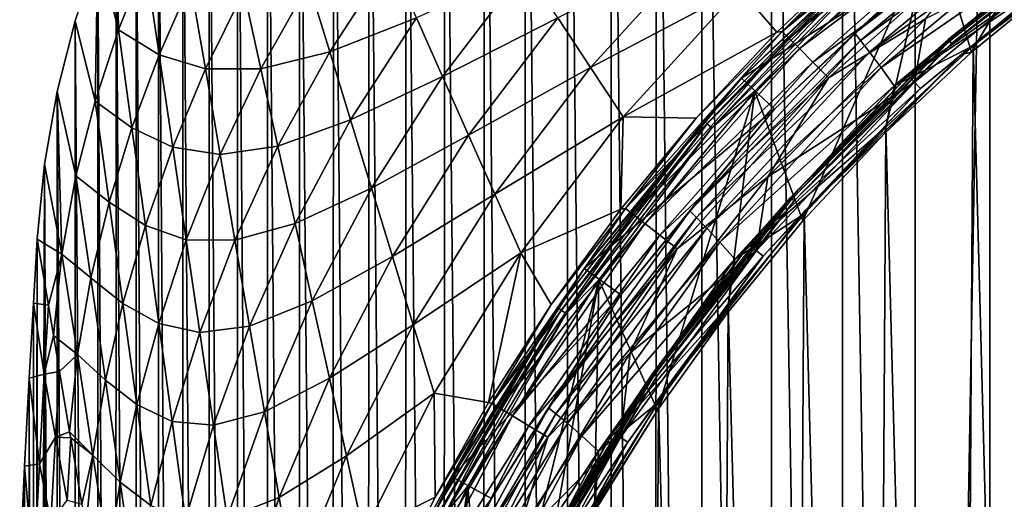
# Model space of a CAD drawing. Header units: metres. Extents: x -23 to 23, y -159 to 23.
# Tile 74 of 89: x -23 to -13, y 10 to 15. Entities that reach past the tile are written whole.
import ezdxf

# ---------------------------------------------------------------- set-up
doc = ezdxf.new("R2010")
doc.units = ezdxf.units.M
doc.layers.add('solid_509541_140_SW0001', color=7, linetype='CONTINUOUS')

msp = doc.modelspace()

# ---------------------------------------------------------------- linework, layer by layer
at = {"layer": 'solid_509541_140_SW0001'}
for points in [[(-12.805934, 23.102457), (-12.805936, -23.102457), (-13.615587, -23.022837)], [(-13.614154, 23.023029), (-12.805934, 23.102457), (-13.615587, -23.022837)], [(-12.109013, 23.144264), (-12.114072, -23.14397), (-12.805936, -23.102457)], [(-12.109013, 23.144264), (-12.805936, -23.102457), (-12.805934, 23.102457)], [(-13.614154, 23.023029), (-13.615587, -23.022837), (-14.399115, 22.886791)], [(-14.399115, 22.886791), (-14.402072, -22.886156), (-15.165893, 22.694782)], [(-14.399115, 22.886791), (-13.615587, -23.022837), (-14.402072, -22.886156)], [(-15.165893, 22.694782), (-15.170124, -22.69356), (-15.918513, 22.447569)], [(-15.165893, 22.694782), (-14.402072, -22.886156), (-15.170124, -22.69356)], [(-15.918513, 22.447569), (-15.923596, -22.445702), (-16.413803, 22.251926)], [(-15.918513, 22.447569), (-15.170124, -22.69356), (-15.923596, -22.445702)], [(-16.413803, 22.251926), (-16.41923, -22.249636), (-16.897631, 22.033438)], [(-16.413803, 22.251926), (-15.923596, -22.445702), (-16.41923, -22.249636)], [(-16.897631, 22.033438), (-16.903519, -22.0306), (-17.3696, 21.792252)], [(-16.897631, 22.033438), (-16.41923, -22.249636), (-16.903519, -22.0306)], [(-17.3696, 21.792252), (-17.37607, -21.788742), (-17.82733, 21.529696)], [(-17.3696, 21.792252), (-16.903519, -22.0306), (-17.37607, -21.788742)], [(-17.82733, 21.529696), (-17.834259, -21.525503), (-18.271088, 21.245689)], [(-17.82733, 21.529696), (-17.37607, -21.788742), (-17.834259, -21.525503)], [(-18.271088, 21.245689), (-18.278385, -21.240776), (-18.701797, 20.939945)], [(-18.271088, 21.245689), (-17.834259, -21.525503), (-18.278385, -21.240776)], [(-18.701797, 20.939945), (-18.709511, -20.934168), (-19.118336, 20.613214)], [(-18.701797, 20.939945), (-18.278385, -21.240776), (-18.709511, -20.934168)], [(-19.118336, 20.613214), (-19.126465, -20.606478), (-19.518415, 20.267101)], [(-19.118336, 20.613214), (-18.709511, -20.934168), (-19.126465, -20.606478)], [(-19.518415, 20.267101), (-19.526934, -20.259315), (-19.901545, 19.902081)], [(-19.518415, 20.267101), (-19.126465, -20.606478), (-19.526934, -20.259315)], [(-19.901545, 19.902081), (-19.910276, -19.893343), (-20.266623, 19.518938)], [(-19.901545, 19.902081), (-19.526934, -20.259315), (-19.910276, -19.893343)], [(-20.266623, 19.518938), (-20.275085, -19.509745), (-20.612789, 19.118853)], [(-20.266623, 19.518938), (-19.910276, -19.893343), (-20.275085, -19.509745)], [(-20.612789, 19.118853), (-20.620865, -19.109192), (-20.939508, 18.702385)], [(-20.612789, 19.118853), (-20.275085, -19.509745), (-20.620865, -19.109192)], [(-20.939508, 18.702385), (-20.947172, -18.692133), (-21.245258, 18.271725)], [(-20.939508, 18.702385), (-20.620865, -19.109192), (-20.947172, -18.692133)], [(-21.245258, 18.271725), (-21.253025, -18.259867), (-21.529316, 17.827959)], [(-21.245258, 18.271725), (-20.947172, -18.692133), (-21.253025, -18.259867)], [(-21.529316, 17.827959), (-21.538172, -17.812635), (-21.791943, 17.370161)], [(-21.529316, 17.827959), (-21.253025, -18.259867), (-21.538172, -17.812635)], [(-13.00322, 14.827442, 151.649994), (-13.420403, 16.214561, 151.649994), (-11.281713, 17.769127, 151.649994)], [(-12.0057, 15.646083, 151.649994), (-13.00322, 14.827442, 151.649994), (-11.281713, 17.769127, 151.649994)], [(-21.791943, 17.370161), (-21.801254, -17.352678), (-22.033232, 16.898043)], [(-21.791943, 17.370161), (-21.538172, -17.812635), (-21.801254, -17.352678)], [(-22.033232, 16.898043), (-22.042055, -16.880318), (-22.251722, 16.414307)], [(-22.033232, 16.898043), (-21.801254, -17.352678), (-22.042055, -16.880318)], [(-15.049616, 15.049694, 146.772568), (-13.135124, 16.743002, 146.772568), (-14.18277, 15.917655, 146.546295)], [(-13.07234, 16.662609, 147.010071), (-13.135124, 16.743002, 146.772568), (-15.049616, 15.049694, 146.772568)], [(-12.25504, 16.711983, 201.915695), (-13.232736, 15.995629, 201.659805), (-14.266249, 15.031651, 201.915695)], [(-12.25504, 16.711983, 201.915695), (-14.266249, 15.031651, 201.915695), (-12.201481, 16.626106, 202.154968)], [(-14.977482, 14.977572, 147.010071), (-13.07234, 16.662609, 147.010071), (-15.049616, 15.049694, 146.772568)], [(-12.974192, 16.536921, 147.213486), (-13.07234, 16.662609, 147.010071), (-14.977482, 14.977572, 147.010071)], [(-14.266249, 15.031651, 201.915695), (-14.20338, 14.952176, 202.154968), (-12.201481, 16.626106, 202.154968)], [(-12.201481, 16.626106, 202.154968), (-14.20338, 14.952176, 202.154968), (-12.118185, 16.489845, 202.360199)], [(-14.864717, 14.864811, 147.213486), (-12.974192, 16.536921, 147.213486), (-14.977482, 14.977572, 147.010071)], [(-12.847235, 16.374331, 147.369247), (-12.974192, 16.536921, 147.213486), (-14.864717, 14.864811, 147.213486)], [(-22.251722, 16.414307), (-22.259539, -16.397614), (-22.447269, 15.919345)], [(-22.22447, 15.067966, 13.322413), (-22.251722, 16.414307), (-22.447269, 15.919345)], [(-22.251722, 16.414307), (-22.042055, -16.880318), (-22.259539, -16.397614)], [(-22.22447, 15.067966, 13.322413), (-21.932482, 15.800766, 13.322413), (-22.251722, 16.414307)], [(-14.20338, 14.952176, 202.154968), (-14.105494, 14.825666, 202.360199), (-12.118185, 16.489845, 202.360199)], [(-12.118185, 16.489845, 202.360199), (-14.105494, 14.825666, 202.360199), (-12.012384, 16.311184, 202.517532)], [(-13.254788, 14.961563, 147.565384), (-11.752463, 16.175879, 147.60524), (-11.354729, 16.450165, 147.565384)], [(-13.254788, 14.961563, 147.565384), (-11.354729, 16.450165, 147.565384), (-13.240657, 14.945613, 147.531128)], [(-11.354729, 16.450165, 147.565384), (-11.342624, 16.432627, 147.531128), (-13.240657, 14.945613, 147.531128)], [(-13.240657, 14.945613, 147.531128), (-11.342624, 16.432627, 147.531128), (-13.218701, 14.92083, 147.508087)], [(-11.342624, 16.432627, 147.531128), (-11.323815, 16.405378, 147.508087), (-13.218701, 14.92083, 147.508087)], [(-13.218701, 14.92083, 147.508087), (-11.323815, 16.405378, 147.508087), (-11.693766, 16.095087, 147.5)], [(-13.543998, 16.371881, 151.851959), (-15.48914, 14.545271, 151.851959), (-13.232736, 15.995629, 201.659805)], [(-14.080324, 15.8934, 151.774826), (-15.48914, 14.545271, 151.851959), (-13.543998, 16.371881, 151.851959)], [(-14.718853, 14.718944, 147.369247), (-12.847235, 16.374331, 147.369247), (-14.864717, 14.864811, 147.213486)], [(-12.699954, 16.185701, 147.466919), (-12.847235, 16.374331, 147.369247), (-14.718853, 14.718944, 147.369247)], [(-14.105494, 14.825666, 202.360199), (-13.980931, 14.658978, 202.517532), (-12.012384, 16.311184, 202.517532)], [(-12.012384, 16.311184, 202.517532), (-13.980931, 14.658978, 202.517532), (-11.893352, 16.100569, 202.616348)], [(-14.827332, 13.003366, 151.649994), (-15.347633, 14.403806, 151.649994), (-13.420403, 16.214561, 151.649994)], [(-14.008382, 15.812195, 151.665344), (-13.420403, 16.214561, 151.649994), (-15.347633, 14.403806, 151.649994)], [(-13.945098, 13.945294, 151.649994), (-14.827332, 13.003366, 151.649994), (-13.420403, 16.214561, 151.649994)], [(-14.549638, 14.549716, 147.466919), (-12.699954, 16.185701, 147.466919), (-14.718853, 14.718944, 147.369247)], [(-14.549638, 14.549716, 147.466919), (-13.499786, 15.188202, 147.5), (-12.699954, 16.185701, 147.466919)], [(-13.00322, 14.827442, 151.649994), (-13.945098, 13.945294, 151.649994), (-13.420403, 16.214561, 151.649994)], [(-11.233973, 16.275219, 151.483429), (-11.638342, 16.018803, 151.309937), (-13.113825, 14.802448, 151.483429)], [(-11.233973, 16.275219, 151.483429), (-13.113825, 14.802448, 151.483429), (-12.0057, 15.646083, 151.649994)], [(-13.980931, 14.658978, 202.517532), (-13.840388, 14.461113, 202.616348), (-11.893352, 16.100569, 202.616348)], [(-11.893352, 16.100569, 202.616348), (-13.840388, 14.461113, 202.616348), (-11.988507, 15.707419, 202.649994)], [(-11.638342, 16.018803, 151.309937), (-11.752463, 16.175879, 147.60524), (-13.687167, 14.575353, 147.60524)], [(-13.254788, 14.961563, 147.565384), (-13.687167, 14.575353, 147.60524), (-11.752463, 16.175879, 147.60524)], [(-13.618851, 14.502491, 147.5), (-11.693766, 16.095087, 147.5), (-13.499786, 15.188202, 147.5)], [(-13.218701, 14.92083, 147.508087), (-11.693766, 16.095087, 147.5), (-13.618851, 14.502491, 147.5)], [(-15.48914, 14.545271, 151.851959), (-15.133176, 14.210998, 201.659805), (-13.232736, 15.995629, 201.659805)], [(-14.266249, 15.031651, 201.915695), (-13.232736, 15.995629, 201.659805), (-15.133176, 14.210998, 201.659805)], [(-13.554258, 14.433819, 151.309937), (-11.638342, 16.018803, 151.309937), (-13.687167, 14.575353, 147.60524)], [(-13.113825, 14.802448, 151.483429), (-11.638342, 16.018803, 151.309937), (-13.554258, 14.433819, 151.309937)], [(-22.447269, 15.919345), (-22.453609, -15.904778), (-22.694496, 15.166884)], [(-22.477211, 14.297297, 13.322413), (-22.447269, 15.919345), (-22.694496, 15.166884)], [(-22.477211, 14.297297, 13.322413), (-22.22447, 15.067966, 13.322413), (-22.447269, 15.919345)], [(-22.447269, 15.919345), (-22.259539, -16.397614), (-22.453609, -15.904778)], [(-17.123354, 14.661436, 120.008301), (-15.949634, 15.949634, 120.008301), (-17.47748, 15.195868, 106.672562)], [(-17.123354, 14.661436, 120.008301), (-15.510454, 15.510454, 133.34404), (-15.949634, 15.949634, 120.008301)], [(-14.080324, 15.8934, 151.774826), (-15.8934, 14.080324, 151.774826), (-15.48914, 14.545271, 151.851959)], [(-15.861008, 14.051627, 151.709213), (-15.8934, 14.080324, 151.774826), (-14.080324, 15.8934, 151.774826)], [(-14.051627, 15.861008, 151.709213), (-15.861008, 14.051627, 151.709213), (-14.080324, 15.8934, 151.774826)], [(-15.812195, 14.008382, 151.665344), (-15.861008, 14.051627, 151.709213), (-14.051627, 15.861008, 151.709213)], [(-14.008382, 15.812195, 151.665344), (-15.812195, 14.008382, 151.665344), (-14.051627, 15.861008, 151.709213)], [(-15.109506, 15.041741, 146.546524), (-14.18277, 15.917655, 146.546295), (-15.510454, 15.510454, 133.34404)], [(-15.049616, 15.049694, 146.772568), (-14.18277, 15.917655, 146.546295), (-15.109506, 15.041741, 146.546524)], [(-21.785591, 14.799195, 26.65815), (-21.932482, 15.800766, 13.322413), (-22.22447, 15.067966, 13.322413)], [(-21.785591, 14.799195, 26.65815), (-21.444799, 15.570759, 26.65815), (-21.932482, 15.800766, 13.322413)], [(-19.942011, 14.831569, 66.665359), (-19.287544, 15.834536, 66.665359), (-20.1679, 15.569839, 53.32962)], [(-19.005152, 15.198793, 80.001091), (-19.287544, 15.834536, 66.665359), (-19.942011, 14.831569, 66.665359)], [(-14.008382, 15.812195, 151.665344), (-15.347633, 14.403806, 151.649994), (-15.812195, 14.008382, 151.665344)], [(-18.722759, 14.563051, 93.33683), (-17.831604, 15.730299, 93.33683), (-19.005152, 15.198793, 80.001091)], [(-17.47748, 15.195868, 106.672562), (-17.831604, 15.730299, 93.33683), (-18.722759, 14.563051, 93.33683)], [(-13.840388, 14.461113, 202.616348), (-12.986239, 14.893119, 202.649994), (-11.988507, 15.707419, 202.649994)], [(-13.113825, 14.802448, 151.483429), (-13.00322, 14.827442, 151.649994), (-12.0057, 15.646083, 151.649994)], [(-11.988507, 15.707419, 202.649994), (-12.986239, 14.893119, 202.649994), (-12.182039, -15.557804, 202.649994)], [(-21.285347, 14.644521, 39.993885), (-21.444799, 15.570759, 26.65815), (-21.785591, 14.799195, 26.65815)], [(-21.285347, 14.644521, 39.993885), (-20.871191, 15.484326, 39.993885), (-21.444799, 15.570759, 26.65815)], [(-20.68602, 14.647492, 53.32962), (-20.1679, 15.569839, 53.32962), (-20.871191, 15.484326, 39.993885)], [(-19.942011, 14.831569, 66.665359), (-20.1679, 15.569839, 53.32962), (-20.68602, 14.647492, 53.32962)], [(-20.68602, 14.647492, 53.32962), (-20.871191, 15.484326, 39.993885), (-21.285347, 14.644521, 39.993885)], [(-17.123354, 14.661436, 120.008301), (-16.769228, 14.127004, 133.34404), (-15.510454, 15.510454, 133.34404)], [(-15.109506, 15.041741, 146.546524), (-15.510454, 15.510454, 133.34404), (-16.769228, 14.127004, 133.34404)], [(-22.694496, 15.166884), (-22.699368, -15.150041), (-22.886627, 14.399857)], [(-22.6849, 13.488528, 13.322413), (-22.694496, 15.166884), (-22.886627, 14.399857)], [(-22.694496, 15.166884), (-22.453609, -15.904778), (-22.699368, -15.150041)], [(-22.6849, 13.488528, 13.322413), (-22.477211, 14.297297, 13.322413), (-22.694496, 15.166884)], [(-19.71612, 14.093297, 80.001091), (-19.005152, 15.198793, 80.001091), (-19.942011, 14.831569, 66.665359)], [(-18.722759, 14.563051, 93.33683), (-19.005152, 15.198793, 80.001091), (-19.71612, 14.093297, 80.001091)], [(-18.440367, 13.927309, 106.672562), (-17.47748, 15.195868, 106.672562), (-18.722759, 14.563051, 93.33683)], [(-17.123354, 14.661436, 120.008301), (-17.47748, 15.195868, 106.672562), (-18.440367, 13.927309, 106.672562)], [(-13.618851, 14.502491, 147.5), (-13.499786, 15.188202, 147.5), (-15.207211, 13.478318, 147.5)], [(-14.549638, 14.549716, 147.466919), (-15.207211, 13.478318, 147.5), (-13.499786, 15.188202, 147.5)], [(-22.079584, 14.009496, 26.65815), (-22.22447, 15.067966, 13.322413), (-22.477211, 14.297297, 13.322413)], [(-22.079584, 14.009496, 26.65815), (-21.785591, 14.799195, 26.65815), (-22.22447, 15.067966, 13.322413)], [(-15.981127, 14.111048, 146.546265), (-15.109506, 15.041741, 146.546524), (-16.769228, 14.127004, 133.34404)], [(-16.742958, 13.13518, 146.772568), (-15.049616, 15.049694, 146.772568), (-15.981127, 14.111048, 146.546265)], [(-14.977482, 14.977572, 147.010071), (-15.049616, 15.049694, 146.772568), (-16.742958, 13.13518, 146.772568)], [(-14.266249, 15.031651, 201.915695), (-15.133176, 14.210998, 201.659805), (-16.049301, 13.110923, 201.915695)], [(-14.266249, 15.031651, 201.915695), (-16.049301, 13.110923, 201.915695), (-14.20338, 14.952176, 202.154968)], [(-15.049616, 15.049694, 146.772568), (-15.109506, 15.041741, 146.546524), (-15.981127, 14.111048, 146.546265)], [(-16.662556, 13.07241, 147.010071), (-14.977482, 14.977572, 147.010071), (-16.742958, 13.13518, 146.772568)], [(-14.864717, 14.864811, 147.213486), (-14.977482, 14.977572, 147.010071), (-16.662556, 13.07241, 147.010071)], [(-16.049301, 13.110923, 201.915695), (-15.977865, 13.038841, 202.154968), (-14.20338, 14.952176, 202.154968)], [(-14.20338, 14.952176, 202.154968), (-15.977865, 13.038841, 202.154968), (-14.105494, 14.825666, 202.360199)], [(-14.961563, 13.254788, 147.565384), (-13.687167, 14.575353, 147.60524), (-13.254788, 14.961563, 147.565384)], [(-14.961563, 13.254788, 147.565384), (-13.254788, 14.961563, 147.565384), (-14.945613, 13.240657, 147.531128)], [(-13.254788, 14.961563, 147.565384), (-13.240657, 14.945613, 147.531128), (-14.945613, 13.240657, 147.531128)], [(-14.945613, 13.240657, 147.531128), (-13.240657, 14.945613, 147.531128), (-14.92083, 13.218701, 147.508087)], [(-13.240657, 14.945613, 147.531128), (-13.218701, 14.92083, 147.508087), (-14.92083, 13.218701, 147.508087)], [(-14.92083, 13.218701, 147.508087), (-13.218701, 14.92083, 147.508087), (-13.618851, 14.502491, 147.5)], [(-21.638702, 13.797626, 39.993885), (-21.785591, 14.799195, 26.65815), (-22.079584, 14.009496, 26.65815)], [(-21.638702, 13.797626, 39.993885), (-21.285347, 14.644521, 39.993885), (-21.785591, 14.799195, 26.65815)], [(-20.500851, 13.810658, 66.665359), (-19.942011, 14.831569, 66.665359), (-20.68602, 14.647492, 53.32962)], [(-19.71612, 14.093297, 80.001091), (-19.942011, 14.831569, 66.665359), (-20.500851, 13.810658, 66.665359)], [(-16.536861, 12.974266, 147.213486), (-14.864717, 14.864811, 147.213486), (-16.662556, 13.07241, 147.010071)], [(-14.718853, 14.718944, 147.369247), (-14.864717, 14.864811, 147.213486), (-16.536861, 12.974266, 147.213486)], [(-15.977865, 13.038841, 202.154968), (-15.866489, 12.923618, 202.360199), (-14.105494, 14.825666, 202.360199)], [(-14.105494, 14.825666, 202.360199), (-15.866489, 12.923618, 202.360199), (-13.980931, 14.658978, 202.517532)], [(-13.113825, 14.802448, 151.483429), (-13.554258, 14.433819, 151.309937), (-14.802448, 13.113825, 151.483429)], [(-13.113825, 14.802448, 151.483429), (-14.802448, 13.113825, 151.483429), (-13.945098, 13.945294, 151.649994)], [(-13.113825, 14.802448, 151.483429), (-13.945098, 13.945294, 151.649994), (-13.00322, 14.827442, 151.649994)], [(-12.986239, 14.893119, 202.649994), (-13.92885, 14.01552, 202.649994), (-13.169675, -14.731158, 202.649994)], [(-13.840388, 14.461113, 202.616348), (-13.92885, 14.01552, 202.649994), (-12.986239, 14.893119, 202.649994)], [(-12.986239, 14.893119, 202.649994), (-13.169675, -14.731158, 202.649994), (-12.182039, -15.557804, 202.649994)], [(-16.374275, 12.847305, 147.369247), (-14.718853, 14.718944, 147.369247), (-16.536861, 12.974266, 147.213486)], [(-14.549638, 14.549716, 147.466919), (-14.718853, 14.718944, 147.369247), (-16.374275, 12.847305, 147.369247)], [(-21.125895, 13.718283, 53.32962), (-21.285347, 14.644521, 39.993885), (-21.638702, 13.797626, 39.993885)], [(-21.125895, 13.718283, 53.32962), (-20.68602, 14.647492, 53.32962), (-21.285347, 14.644521, 39.993885)], [(-20.500851, 13.810658, 66.665359), (-20.68602, 14.647492, 53.32962), (-21.125895, 13.718283, 53.32962)], [(-18.157974, 13.291567, 120.008301), (-17.123354, 14.661436, 120.008301), (-18.440367, 13.927309, 106.672562)], [(-18.157974, 13.291567, 120.008301), (-16.769228, 14.127004, 133.34404), (-17.123354, 14.661436, 120.008301)], [(-15.866489, 12.923618, 202.360199), (-15.724443, 12.770824, 202.517532), (-13.980931, 14.658978, 202.517532)], [(-13.980931, 14.658978, 202.517532), (-15.724443, 12.770824, 202.517532), (-13.840388, 14.461113, 202.616348)], [(-19.490231, 13.355026, 93.33683), (-18.722759, 14.563051, 93.33683), (-19.71612, 14.093297, 80.001091)], [(-18.440367, 13.927309, 106.672562), (-18.722759, 14.563051, 93.33683), (-19.490231, 13.355026, 93.33683)], [(-15.48914, 14.545271, 151.851959), (-17.19001, 12.489273, 151.851959), (-15.133176, 14.210998, 201.659805)], [(-15.8934, 14.080324, 151.774826), (-17.19001, 12.489273, 151.851959), (-15.48914, 14.545271, 151.851959)], [(-16.185659, 12.700009, 147.466919), (-14.549638, 14.549716, 147.466919), (-16.374275, 12.847305, 147.369247)], [(-16.185659, 12.700009, 147.466919), (-15.207211, 13.478318, 147.5), (-14.549638, 14.549716, 147.466919)], [(-13.554258, 14.433819, 151.309937), (-13.687167, 14.575353, 147.60524), (-15.406015, 12.744965, 147.60524)], [(-14.961563, 13.254788, 147.565384), (-15.406015, 12.744965, 147.60524), (-13.687167, 14.575353, 147.60524)], [(-15.328966, 12.681423, 147.5), (-13.618851, 14.502491, 147.5), (-15.207211, 13.478318, 147.5)], [(-14.92083, 13.218701, 147.508087), (-13.618851, 14.502491, 147.5), (-15.328966, 12.681423, 147.5)], [(-22.886627, 14.399857), (-22.88994, -14.379676), (-23.022993, 13.614434)], [(-22.838251, 12.643213, 13.322413), (-22.886627, 14.399857), (-23.022993, 13.614434)], [(-22.886627, 14.399857), (-22.699368, -15.150041), (-22.88994, -14.379676)], [(-22.838251, 12.643213, 13.322413), (-22.6849, 13.488528, 13.322413), (-22.886627, 14.399857)], [(-16.397898, 10.956555, 151.649994), (-17.03236, 12.365992, 151.649994), (-15.347633, 14.403806, 151.649994)], [(-15.812195, 14.008382, 151.665344), (-15.347633, 14.403806, 151.649994), (-17.03236, 12.365992, 151.649994)], [(-15.646147, 12.005642, 151.649994), (-16.397898, 10.956555, 151.649994), (-15.347633, 14.403806, 151.649994)], [(-15.724443, 12.770824, 202.517532), (-15.563635, 12.587829, 202.616348), (-13.840388, 14.461113, 202.616348)], [(-14.827332, 13.003366, 151.649994), (-15.646147, 12.005642, 151.649994), (-15.347633, 14.403806, 151.649994)], [(-13.840388, 14.461113, 202.616348), (-15.563635, 12.587829, 202.616348), (-13.92885, 14.01552, 202.649994)], [(-15.256416, 12.621205, 151.309937), (-13.554258, 14.433819, 151.309937), (-15.406015, 12.744965, 147.60524)], [(-14.802448, 13.113825, 151.483429), (-13.554258, 14.433819, 151.309937), (-15.256416, 12.621205, 151.309937)], [(-22.326908, 13.203964, 26.65815), (-22.477211, 14.297297, 13.322413), (-22.6849, 13.488528, 13.322413)], [(-22.326908, 13.203964, 26.65815), (-22.079584, 14.009496, 26.65815), (-22.477211, 14.297297, 13.322413)], [(-17.19001, 12.489273, 151.851959), (-16.794956, 12.20225, 201.659805), (-15.133176, 14.210998, 201.659805)], [(-16.049301, 13.110923, 201.915695), (-15.133176, 14.210998, 201.659805), (-16.794956, 12.20225, 201.659805)], [(-20.31568, 12.973824, 80.001091), (-19.71612, 14.093297, 80.001091), (-20.500851, 13.810658, 66.665359)], [(-19.490231, 13.355026, 93.33683), (-19.71612, 14.093297, 80.001091), (-20.31568, 12.973824, 80.001091)], [(-18.157974, 13.291567, 120.008301), (-17.875582, 12.655825, 133.34404), (-16.769228, 14.127004, 133.34404)], [(-16.794508, 13.128944, 146.545532), (-16.769228, 14.127004, 133.34404), (-17.875582, 12.655825, 133.34404)], [(-15.8934, 14.080324, 151.774826), (-17.474716, 12.061925, 151.774826), (-17.19001, 12.489273, 151.851959)], [(-17.4391, 12.037341, 151.709213), (-17.474716, 12.061925, 151.774826), (-15.8934, 14.080324, 151.774826)], [(-15.861008, 14.051627, 151.709213), (-17.4391, 12.037341, 151.709213), (-15.8934, 14.080324, 151.774826)], [(-17.385429, 12.000296, 151.665344), (-17.4391, 12.037341, 151.709213), (-15.861008, 14.051627, 151.709213)], [(-15.812195, 14.008382, 151.665344), (-17.385429, 12.000296, 151.665344), (-15.861008, 14.051627, 151.709213)], [(-16.794508, 13.128944, 146.545532), (-15.981127, 14.111048, 146.546265), (-16.769228, 14.127004, 133.34404)], [(-16.742958, 13.13518, 146.772568), (-15.981127, 14.111048, 146.546265), (-16.794508, 13.128944, 146.545532)], [(-21.934698, 12.951025, 39.993885), (-22.079584, 14.009496, 26.65815), (-22.326908, 13.203964, 26.65815)], [(-21.934698, 12.951025, 39.993885), (-21.638702, 13.797626, 39.993885), (-22.079584, 14.009496, 26.65815)], [(-15.812195, 14.008382, 151.665344), (-17.03236, 12.365992, 151.649994), (-17.385429, 12.000296, 151.665344)], [(-15.563635, 12.587829, 202.616348), (-14.812364, 13.078295, 202.649994), (-13.92885, 14.01552, 202.649994)], [(-14.802448, 13.113825, 151.483429), (-14.827332, 13.003366, 151.649994), (-13.945098, 13.945294, 151.649994)], [(-13.92885, 14.01552, 202.649994), (-14.812364, 13.078295, 202.649994), (-14.101266, -13.842029, 202.649994)], [(-13.92885, 14.01552, 202.649994), (-14.101266, -13.842029, 202.649994), (-13.169675, -14.731158, 202.649994)], [(-19.264341, 12.616755, 106.672562), (-18.440367, 13.927309, 106.672562), (-19.490231, 13.355026, 93.33683)], [(-18.157974, 13.291567, 120.008301), (-18.440367, 13.927309, 106.672562), (-19.264341, 12.616755, 106.672562)], [(-21.491812, 12.796055, 53.32962), (-21.638702, 13.797626, 39.993885), (-21.934698, 12.951025, 39.993885)], [(-21.491812, 12.796055, 53.32962), (-21.125895, 13.718283, 53.32962), (-21.638702, 13.797626, 39.993885)], [(-20.966442, 12.792045, 66.665359), (-20.500851, 13.810658, 66.665359), (-21.125895, 13.718283, 53.32962)], [(-20.31568, 12.973824, 80.001091), (-20.500851, 13.810658, 66.665359), (-20.966442, 12.792045, 66.665359)], [(-20.966442, 12.792045, 66.665359), (-21.125895, 13.718283, 53.32962), (-21.491812, 12.796055, 53.32962)], [(-23.022993, 13.614434), (-23.024496, -13.5973), (-23.102457, -12.805938)], [(-23.022993, 13.614434), (-23.102457, -12.805938), (-23.102457, 12.805936)], [(-22.838251, 12.643213, 13.322413), (-23.022993, 13.614434), (-23.102457, 12.805936)], [(-23.022993, 13.614434), (-22.88994, -14.379676), (-23.024496, -13.5973)], [(-22.525352, 12.385087, 26.65815), (-22.6849, 13.488528, 13.322413), (-22.838251, 12.643213, 13.322413)], [(-22.525352, 12.385087, 26.65815), (-22.326908, 13.203964, 26.65815), (-22.6849, 13.488528, 13.322413)], [(-15.328966, 12.681423, 147.5), (-15.207211, 13.478318, 147.5), (-16.695059, 11.574378, 147.5)], [(-16.185659, 12.700009, 147.466919), (-16.695059, 11.574378, 147.5), (-15.207211, 13.478318, 147.5)], [(-20.13051, 12.13699, 93.33683), (-19.490231, 13.355026, 93.33683), (-20.31568, 12.973824, 80.001091)], [(-19.264341, 12.616755, 106.672562), (-19.490231, 13.355026, 93.33683), (-20.13051, 12.13699, 93.33683)], [(-22.176605, 12.110631, 39.993885), (-22.326908, 13.203964, 26.65815), (-22.525352, 12.385087, 26.65815)], [(-22.176605, 12.110631, 39.993885), (-21.934698, 12.951025, 39.993885), (-22.326908, 13.203964, 26.65815)], [(-19.038452, 11.878485, 120.008301), (-18.157974, 13.291567, 120.008301), (-19.264341, 12.616755, 106.672562)], [(-19.038452, 11.878485, 120.008301), (-17.875582, 12.655825, 133.34404), (-18.157974, 13.291567, 120.008301)], [(-16.450165, 11.354729, 147.565384), (-15.406015, 12.744965, 147.60524), (-14.961563, 13.254788, 147.565384)], [(-16.450165, 11.354729, 147.565384), (-14.961563, 13.254788, 147.565384), (-16.432627, 11.342624, 147.531128)], [(-14.961563, 13.254788, 147.565384), (-14.945613, 13.240657, 147.531128), (-16.432627, 11.342624, 147.531128)], [(-16.432627, 11.342624, 147.531128), (-14.945613, 13.240657, 147.531128), (-16.405378, 11.323815, 147.508087)], [(-14.945613, 13.240657, 147.531128), (-14.92083, 13.218701, 147.508087), (-16.405378, 11.323815, 147.508087)], [(-16.405378, 11.323815, 147.508087), (-14.92083, 13.218701, 147.508087), (-15.328966, 12.681423, 147.5)], [(-18.18972, 11.0283, 146.772568), (-16.742958, 13.13518, 146.772568), (-17.54784, 12.097304, 146.544342)], [(-16.662556, 13.07241, 147.010071), (-16.742958, 13.13518, 146.772568), (-18.18972, 11.0283, 146.772568)], [(-17.54784, 12.097304, 146.544342), (-16.794508, 13.128944, 146.545532), (-17.875582, 12.655825, 133.34404)], [(-16.049301, 13.110923, 201.915695), (-16.794956, 12.20225, 201.659805), (-17.575684, 10.980515, 201.915695)], [(-16.049301, 13.110923, 201.915695), (-17.575684, 10.980515, 201.915695), (-15.977865, 13.038841, 202.154968)], [(-16.742958, 13.13518, 146.772568), (-16.794508, 13.128944, 146.545532), (-17.54784, 12.097304, 146.544342)], [(-14.802448, 13.113825, 151.483429), (-15.256416, 12.621205, 151.309937), (-16.275219, 11.233973, 151.483429)], [(-14.802448, 13.113825, 151.483429), (-16.275219, 11.233973, 151.483429), (-14.827332, 13.003366, 151.649994)], [(-18.102249, 10.975825, 147.010071), (-16.662556, 13.07241, 147.010071), (-18.18972, 11.0283, 146.772568)], [(-16.536861, 12.974266, 147.213486), (-16.662556, 13.07241, 147.010071), (-18.102249, 10.975825, 147.010071)], [(-17.575684, 10.980515, 201.915695), (-17.496525, 10.916739, 202.154968), (-15.977865, 13.038841, 202.154968)], [(-15.977865, 13.038841, 202.154968), (-17.496525, 10.916739, 202.154968), (-15.866489, 12.923618, 202.360199)], [(-16.275219, 11.233973, 151.483429), (-15.646147, 12.005642, 151.649994), (-14.827332, 13.003366, 151.649994)], [(-14.812364, 13.078295, 202.649994), (-15.633001, 12.085411, 202.649994), (-14.972998, -12.894068, 202.649994)], [(-15.563635, 12.587829, 202.616348), (-15.633001, 12.085411, 202.649994), (-14.812364, 13.078295, 202.649994)], [(-14.812364, 13.078295, 202.649994), (-14.972998, -12.894068, 202.649994), (-14.101266, -13.842029, 202.649994)], [(-21.789812, 11.892555, 53.32962), (-21.934698, 12.951025, 39.993885), (-22.176605, 12.110631, 39.993885)], [(-21.789812, 11.892555, 53.32962), (-21.491812, 12.796055, 53.32962), (-21.934698, 12.951025, 39.993885)], [(-20.80699, 11.865806, 80.001091), (-20.31568, 12.973824, 80.001091), (-20.966442, 12.792045, 66.665359)], [(-20.13051, 12.13699, 93.33683), (-20.31568, 12.973824, 80.001091), (-20.80699, 11.865806, 80.001091)], [(-17.965506, 10.893775, 147.213486), (-16.536861, 12.974266, 147.213486), (-18.102249, 10.975825, 147.010071)], [(-16.374275, 12.847305, 147.369247), (-16.536861, 12.974266, 147.213486), (-17.965506, 10.893775, 147.213486)], [(-17.496525, 10.916739, 202.154968), (-17.372913, 10.814217, 202.360199), (-15.866489, 12.923618, 202.360199)], [(-15.866489, 12.923618, 202.360199), (-17.372913, 10.814217, 202.360199), (-15.724443, 12.770824, 202.517532)], [(-23.144541, -12.109043), (-23.102457, 12.805936), (-23.102457, -12.805938)], [(-23.143948, 12.113911), (-23.102457, 12.805936), (-23.144541, -12.109043)], [(-23.143948, 12.113911), (-22.982338, 12.089557, 9.157319), (-23.102457, 12.805936)], [(-22.982338, 12.089557, 9.157319), (-22.838251, 12.643213, 13.322413), (-23.102457, 12.805936)], [(-21.344923, 11.794484, 66.665359), (-21.491812, 12.796055, 53.32962), (-21.789812, 11.892555, 53.32962)], [(-21.344923, 11.794484, 66.665359), (-20.966442, 12.792045, 66.665359), (-21.491812, 12.796055, 53.32962)], [(-20.80699, 11.865806, 80.001091), (-20.966442, 12.792045, 66.665359), (-21.344923, 11.794484, 66.665359)], [(-17.788624, 10.787631, 147.369247), (-16.374275, 12.847305, 147.369247), (-17.965506, 10.893775, 147.213486)], [(-16.185659, 12.700009, 147.466919), (-16.374275, 12.847305, 147.369247), (-17.788624, 10.787631, 147.369247)], [(-17.583426, 10.664484, 147.466919), (-16.185659, 12.700009, 147.466919), (-17.788624, 10.787631, 147.369247)], [(-17.583426, 10.664484, 147.466919), (-16.695059, 11.574378, 147.5), (-16.185659, 12.700009, 147.466919)], [(-17.372913, 10.814217, 202.360199), (-17.214857, 10.677114, 202.517532), (-15.724443, 12.770824, 202.517532)], [(-15.724443, 12.770824, 202.517532), (-17.214857, 10.677114, 202.517532), (-15.563635, 12.587829, 202.616348)], [(-15.256416, 12.621205, 151.309937), (-15.406015, 12.744965, 147.60524), (-16.881903, 10.713581, 147.60524)], [(-16.450165, 11.354729, 147.565384), (-16.881903, 10.713581, 147.60524), (-15.406015, 12.744965, 147.60524)], [(-16.797661, 10.659938, 147.5), (-15.328966, 12.681423, 147.5), (-16.695059, 11.574378, 147.5)], [(-16.405378, 11.323815, 147.508087), (-15.328966, 12.681423, 147.5), (-16.797661, 10.659938, 147.5)], [(-22.982338, 12.089557, 9.157319), (-22.927702, 11.763718, 13.322413), (-22.838251, 12.643213, 13.322413)], [(-22.669439, 11.556166, 26.65815), (-22.838251, 12.643213, 13.322413), (-22.927702, 11.763718, 13.322413)], [(-22.669439, 11.556166, 26.65815), (-22.525352, 12.385087, 26.65815), (-22.838251, 12.643213, 13.322413)], [(-19.945339, 11.300156, 106.672562), (-19.264341, 12.616755, 106.672562), (-20.13051, 12.13699, 93.33683)], [(-19.038452, 11.878485, 120.008301), (-19.264341, 12.616755, 106.672562), (-19.945339, 11.300156, 106.672562)], [(-19.038452, 11.878485, 120.008301), (-18.812561, 11.140213, 133.34404), (-17.875582, 12.655825, 133.34404)], [(-18.226976, 11.038018, 146.542709), (-17.875582, 12.655825, 133.34404), (-18.812561, 11.140213, 133.34404)], [(-18.226976, 11.038018, 146.542709), (-17.54784, 12.097304, 146.544342), (-17.875582, 12.655825, 133.34404)], [(-17.214857, 10.677114, 202.517532), (-17.035225, 10.511006, 202.616348), (-15.563635, 12.587829, 202.616348)], [(-15.563635, 12.587829, 202.616348), (-17.035225, 10.511006, 202.616348), (-15.633001, 12.085411, 202.649994)], [(-16.717972, 10.609548, 151.309937), (-15.256416, 12.621205, 151.309937), (-16.881903, 10.713581, 147.60524)], [(-16.275219, 11.233973, 151.483429), (-15.256416, 12.621205, 151.309937), (-16.717972, 10.609548, 151.309937)], [(-17.19001, 12.489273, 151.851959), (-18.619781, 10.236312, 151.851959), (-16.794956, 12.20225, 201.659805)], [(-17.474716, 12.061925, 151.774826), (-18.619781, 10.236312, 151.851959), (-17.19001, 12.489273, 151.851959)], [(-22.365805, 11.281646, 39.993885), (-22.525352, 12.385087, 26.65815), (-22.669439, 11.556166, 26.65815)], [(-22.365805, 11.281646, 39.993885), (-22.176605, 12.110631, 39.993885), (-22.525352, 12.385087, 26.65815)], [(-18.22024, 7.547164, 151.649994), (-18.4484, 10.132897, 151.649994), (-17.03236, 12.365992, 151.649994)], [(-17.385429, 12.000296, 151.665344), (-17.03236, 12.365992, 151.649994), (-18.4484, 10.132897, 151.649994)], [(-17.687664, 8.722573, 151.649994), (-18.22024, 7.547164, 151.649994), (-17.03236, 12.365992, 151.649994)], [(-17.079359, 9.860646, 151.649994), (-17.687664, 8.722573, 151.649994), (-17.03236, 12.365992, 151.649994)], [(-16.397898, 10.956555, 151.649994), (-17.079359, 9.860646, 151.649994), (-17.03236, 12.365992, 151.649994)], [(-20.647537, 10.939568, 93.33683), (-20.13051, 12.13699, 93.33683), (-20.80699, 11.865806, 80.001091)], [(-19.945339, 11.300156, 106.672562), (-20.13051, 12.13699, 93.33683), (-20.647537, 10.939568, 93.33683)], [(-18.619781, 10.236312, 151.851959), (-18.19187, 10.001065, 201.659805), (-16.794956, 12.20225, 201.659805)], [(-17.575684, 10.980515, 201.915695), (-16.794956, 12.20225, 201.659805), (-18.19187, 10.001065, 201.659805)], [(-23.143948, 12.113911), (-23.144541, -12.109043), (-23.189692, 11.302088)], [(-23.026577, 11.346174, 9.157319), (-23.143948, 12.113911), (-23.189692, 11.302088)], [(-23.026577, 11.346174, 9.157319), (-22.982338, 12.089557, 9.157319), (-23.143948, 12.113911)], [(-23.026577, 11.346174, 9.157319), (-22.927702, 11.763718, 13.322413), (-22.982338, 12.089557, 9.157319)], [(-22.026304, 11.017299, 53.32962), (-22.176605, 12.110631, 39.993885), (-22.365805, 11.281646, 39.993885)], [(-22.026304, 11.017299, 53.32962), (-21.789812, 11.892555, 53.32962), (-22.176605, 12.110631, 39.993885)], [(-17.474716, 12.061925, 151.774826), (-18.801208, 9.867636, 151.774826), (-18.619781, 10.236312, 151.851959)], [(-18.76289, 9.847525, 151.709213), (-18.801208, 9.867636, 151.774826), (-17.474716, 12.061925, 151.774826)], [(-17.4391, 12.037341, 151.709213), (-18.76289, 9.847525, 151.709213), (-17.474716, 12.061925, 151.774826)], [(-18.705147, 9.817218, 151.665344), (-18.76289, 9.847525, 151.709213), (-17.4391, 12.037341, 151.709213)], [(-17.385429, 12.000296, 151.665344), (-18.705147, 9.817218, 151.665344), (-17.4391, 12.037341, 151.709213)], [(-18.18972, 11.0283, 146.772568), (-17.54784, 12.097304, 146.544342), (-18.226976, 11.038018, 146.542709)], [(-17.035225, 10.511006, 202.616348), (-16.387129, 11.041271, 202.649994), (-15.633001, 12.085411, 202.649994)], [(-15.633001, 12.085411, 202.649994), (-16.387129, 11.041271, 202.649994), (-15.78124, -11.89119, 202.649994)], [(-15.633001, 12.085411, 202.649994), (-15.78124, -11.89119, 202.649994), (-14.972998, -12.894068, 202.649994)], [(-17.385429, 12.000296, 151.665344), (-18.4484, 10.132897, 151.649994), (-18.705147, 9.817218, 151.665344)], [(-16.275219, 11.233973, 151.483429), (-16.397898, 10.956555, 151.649994), (-15.646147, 12.005642, 151.649994)], [(-21.644926, 10.834085, 66.665359), (-21.789812, 11.892555, 53.32962), (-22.026304, 11.017299, 53.32962)], [(-21.644926, 10.834085, 66.665359), (-21.344923, 11.794484, 66.665359), (-21.789812, 11.892555, 53.32962)], [(-21.198032, 10.792913, 80.001091), (-20.80699, 11.865806, 80.001091), (-21.344923, 11.794484, 66.665359)], [(-20.647537, 10.939568, 93.33683), (-20.80699, 11.865806, 80.001091), (-21.198032, 10.792913, 80.001091)], [(-19.760168, 10.463322, 120.008301), (-19.038452, 11.878485, 120.008301), (-19.945339, 11.300156, 106.672562)], [(-19.760168, 10.463322, 120.008301), (-18.812561, 11.140213, 133.34404), (-19.038452, 11.878485, 120.008301)], [(-23.026577, 11.346174, 9.157319), (-22.862097, 11.372456, 18.323795), (-22.927702, 11.763718, 13.322413)], [(-22.669439, 11.556166, 26.65815), (-22.927702, 11.763718, 13.322413), (-22.862097, 11.372456, 18.323795)], [(-21.198032, 10.792913, 80.001091), (-21.344923, 11.794484, 66.665359), (-21.644926, 10.834085, 66.665359)], [(-22.752773, 10.720453, 26.65815), (-22.669439, 11.556166, 26.65815), (-22.862097, 11.372456, 18.323795)], [(-22.500626, 10.469118, 39.993885), (-22.669439, 11.556166, 26.65815), (-22.752773, 10.720453, 26.65815)], [(-22.500626, 10.469118, 39.993885), (-22.365805, 11.281646, 39.993885), (-22.669439, 11.556166, 26.65815)], [(-16.797661, 10.659938, 147.5), (-16.695059, 11.574378, 147.5), (-17.940838, 9.505356, 147.5)], [(-17.583426, 10.664484, 147.466919), (-17.940838, 9.505356, 147.5), (-16.695059, 11.574378, 147.5)], [(-23.189692, 11.302088), (-23.19108, -11.28614), (-23.239666, 10.349774)], [(-23.080313, 10.374517, 9.157319), (-23.189692, 11.302088), (-23.239666, 10.349774)], [(-23.189692, 11.302088), (-23.144541, -12.109043), (-23.19108, -11.28614)], [(-23.080313, 10.374517, 9.157319), (-23.026577, 11.346174, 9.157319), (-23.189692, 11.302088)], [(-22.904057, 10.664607, 18.323795), (-23.026577, 11.346174, 9.157319), (-23.080313, 10.374517, 9.157319)], [(-22.904057, 10.664607, 18.323795), (-22.862097, 11.372456, 18.323795), (-23.026577, 11.346174, 9.157319)], [(-22.904057, 10.664607, 18.323795), (-22.752773, 10.720453, 26.65815), (-22.862097, 11.372456, 18.323795)], [(-20.488085, 10.01333, 106.672562), (-19.945339, 11.300156, 106.672562), (-20.647537, 10.939568, 93.33683)], [(-19.760168, 10.463322, 120.008301), (-19.945339, 11.300156, 106.672562), (-20.488085, 10.01333, 106.672562)], [(-17.698885, 9.289092, 147.565384), (-16.881903, 10.713581, 147.60524), (-16.450165, 11.354729, 147.565384)], [(-17.698885, 9.289092, 147.565384), (-16.450165, 11.354729, 147.565384), (-17.680017, 9.279189, 147.531128)], [(-16.450165, 11.354729, 147.565384), (-16.432627, 11.342624, 147.531128), (-17.680017, 9.279189, 147.531128)], [(-17.680017, 9.279189, 147.531128), (-16.432627, 11.342624, 147.531128), (-17.6507, 9.263802, 147.508087)], [(-16.432627, 11.342624, 147.531128), (-16.405378, 11.323815, 147.508087), (-17.6507, 9.263802, 147.508087)], [(-17.6507, 9.263802, 147.508087), (-16.405378, 11.323815, 147.508087), (-16.797661, 10.659938, 147.5)], [(-22.206257, 10.178205, 53.32962), (-22.365805, 11.281646, 39.993885), (-22.500626, 10.469118, 39.993885)], [(-22.206257, 10.178205, 53.32962), (-22.026304, 11.017299, 53.32962), (-22.365805, 11.281646, 39.993885)], [(-16.275219, 11.233973, 151.483429), (-16.717972, 10.609548, 151.309937), (-17.51066, 9.190303, 151.483429)], [(-16.275219, 11.233973, 151.483429), (-17.51066, 9.190303, 151.483429), (-16.397898, 10.956555, 151.649994)], [(-19.760168, 10.463322, 120.008301), (-19.574999, 9.626488, 133.34404), (-18.812561, 11.140213, 133.34404)], [(-18.80101, 10.016533, 146.540817), (-18.812561, 11.140213, 133.34404), (-19.574999, 9.626488, 133.34404)], [(-18.80101, 10.016533, 146.540817), (-18.226976, 11.038018, 146.542709), (-18.812561, 11.140213, 133.34404)], [(-21.876001, 9.923965, 66.665359), (-22.026304, 11.017299, 53.32962), (-22.206257, 10.178205, 53.32962)], [(-21.876001, 9.923965, 66.665359), (-21.644926, 10.834085, 66.665359), (-22.026304, 11.017299, 53.32962)], [(-19.368061, 8.760532, 146.772568), (-18.18972, 11.0283, 146.772568), (-19.270077, 9.066532, 146.538803)], [(-18.102249, 10.975825, 147.010071), (-18.18972, 11.0283, 146.772568), (-19.368061, 8.760532, 146.772568)], [(-19.274836, 8.719136, 147.010071), (-18.102249, 10.975825, 147.010071), (-19.368061, 8.760532, 146.772568)], [(-17.965506, 10.893775, 147.213486), (-18.102249, 10.975825, 147.010071), (-19.274836, 8.719136, 147.010071)], [(-18.18972, 11.0283, 146.772568), (-18.80101, 10.016533, 146.540817), (-19.270077, 9.066532, 146.538803)], [(-17.575684, 10.980515, 201.915695), (-18.19187, 10.001065, 201.659805), (-18.820984, 8.6745, 201.915695)], [(-17.575684, 10.980515, 201.915695), (-18.820984, 8.6745, 201.915695), (-17.496525, 10.916739, 202.154968)], [(-18.18972, 11.0283, 146.772568), (-18.226976, 11.038018, 146.542709), (-18.80101, 10.016533, 146.540817)], [(-16.387129, 11.041271, 202.649994), (-17.071577, 9.95031, 202.649994), (-16.522486, -10.837683, 202.649994)], [(-17.035225, 10.511006, 202.616348), (-17.071577, 9.95031, 202.649994), (-16.387129, 11.041271, 202.649994)], [(-16.387129, 11.041271, 202.649994), (-16.522486, -10.837683, 202.649994), (-15.78124, -11.89119, 202.649994)], [(-21.051142, 9.791344, 93.33683), (-20.647537, 10.939568, 93.33683), (-21.198032, 10.792913, 80.001091)], [(-20.488085, 10.01333, 106.672562), (-20.647537, 10.939568, 93.33683), (-21.051142, 9.791344, 93.33683)], [(-19.129093, 8.654402, 147.213486), (-17.965506, 10.893775, 147.213486), (-19.274836, 8.719136, 147.010071)], [(-17.788624, 10.787631, 147.369247), (-17.965506, 10.893775, 147.213486), (-19.129093, 8.654402, 147.213486)], [(-18.820984, 8.6745, 201.915695), (-18.735043, 8.619845, 202.154968), (-17.496525, 10.916739, 202.154968)], [(-17.496525, 10.916739, 202.154968), (-18.735043, 8.619845, 202.154968), (-17.372913, 10.814217, 202.360199)], [(-17.51066, 9.190303, 151.483429), (-17.079359, 9.860646, 151.649994), (-16.397898, 10.956555, 151.649994)], [(-21.500038, 9.775614, 80.001091), (-21.644926, 10.834085, 66.665359), (-21.876001, 9.923965, 66.665359)], [(-21.500038, 9.775614, 80.001091), (-21.198032, 10.792913, 80.001091), (-21.644926, 10.834085, 66.665359)], [(-21.051142, 9.791344, 93.33683), (-21.198032, 10.792913, 80.001091), (-21.500038, 9.775614, 80.001091)], [(-18.940575, 8.570654, 147.369247), (-17.788624, 10.787631, 147.369247), (-19.129093, 8.654402, 147.213486)], [(-17.583426, 10.664484, 147.466919), (-17.788624, 10.787631, 147.369247), (-18.940575, 8.570654, 147.369247)], [(-18.735043, 8.619845, 202.154968), (-18.600597, 8.531305, 202.360199), (-17.372913, 10.814217, 202.360199)], [(-17.372913, 10.814217, 202.360199), (-18.600597, 8.531305, 202.360199), (-17.214857, 10.677114, 202.517532)], [(-22.954721, 9.744902, 18.323795), (-22.904057, 10.664607, 18.323795), (-23.080313, 10.374517, 9.157319)], [(-22.781536, 9.983041, 27.490273), (-22.904057, 10.664607, 18.323795), (-22.954721, 9.744902, 18.323795)], [(-22.904057, 10.664607, 18.323795), (-22.741858, 10.655355, 27.490273), (-22.752773, 10.720453, 26.65815)], [(-22.781536, 9.983041, 27.490273), (-22.741858, 10.655355, 27.490273), (-22.904057, 10.664607, 18.323795)], [(-22.781536, 9.983041, 27.490273), (-22.621618, 9.938255, 36.65675), (-22.741858, 10.655355, 27.490273)], [(-22.500626, 10.469118, 39.993885), (-22.752773, 10.720453, 26.65815), (-22.741858, 10.655355, 27.490273)], [(-22.621618, 9.938255, 36.65675), (-22.500626, 10.469118, 39.993885), (-22.741858, 10.655355, 27.490273)], [(-18.72187, 8.47349, 147.466919), (-17.583426, 10.664484, 147.466919), (-18.940575, 8.570654, 147.369247)], [(-18.72187, 8.47349, 147.466919), (-17.940838, 9.505356, 147.5), (-17.583426, 10.664484, 147.466919)], [(-18.600597, 8.531305, 202.360199), (-18.428185, 8.411546, 202.517532), (-17.214857, 10.677114, 202.517532)], [(-17.214857, 10.677114, 202.517532), (-18.428185, 8.411546, 202.517532), (-17.035225, 10.511006, 202.616348)], [(-16.717972, 10.609548, 151.309937), (-16.881903, 10.713581, 147.60524), (-18.091551, 8.513238, 147.60524)], [(-17.698885, 9.289092, 147.565384), (-18.091551, 8.513238, 147.60524), (-16.881903, 10.713581, 147.60524)], [(-18.001144, 8.470781, 147.5), (-16.797661, 10.659938, 147.5), (-17.940838, 9.505356, 147.5)], [(-17.6507, 9.263802, 147.508087), (-16.797661, 10.659938, 147.5), (-18.001144, 8.470781, 147.5)], [(-17.915874, 8.430571, 151.309937), (-16.717972, 10.609548, 151.309937), (-18.091551, 8.513238, 147.60524)], [(-17.51066, 9.190303, 151.483429), (-16.717972, 10.609548, 151.309937), (-17.915874, 8.430571, 151.309937)], [(-22.621618, 9.938255, 36.65675), (-22.577843, 9.677188, 39.993885), (-22.500626, 10.469118, 39.993885)], [(-22.331812, 9.382071, 53.32962), (-22.500626, 10.469118, 39.993885), (-22.577843, 9.677188, 39.993885)], [(-22.331812, 9.382071, 53.32962), (-22.206257, 10.178205, 53.32962), (-22.500626, 10.469118, 39.993885)], [(-20.328632, 9.087091, 120.008301), (-19.760168, 10.463322, 120.008301), (-20.488085, 10.01333, 106.672562)], [(-20.328632, 9.087091, 120.008301), (-19.574999, 9.626488, 133.34404), (-19.760168, 10.463322, 120.008301)], [(-18.428185, 8.411546, 202.517532), (-18.231365, 8.264227, 202.616348), (-17.035225, 10.511006, 202.616348)], [(-17.035225, 10.511006, 202.616348), (-18.231365, 8.264227, 202.616348), (-17.071577, 9.95031, 202.649994)], [(-23.239666, 10.349774), (-23.241535, -10.316863), (-23.292929, 9.233276)], [(-23.139982, 9.187551, 9.157319), (-23.239666, 10.349774), (-23.292929, 9.233276)], [(-23.239666, 10.349774), (-23.19108, -11.28614), (-23.241535, -10.316863)], [(-23.139982, 9.187551, 9.157319), (-23.080313, 10.374517, 9.157319), (-23.239666, 10.349774)], [(-22.954721, 9.744902, 18.323795), (-23.080313, 10.374517, 9.157319), (-23.139982, 9.187551, 9.157319)], [(-18.619781, 10.236312, 151.851959), (-19.755909, 7.821918, 151.851959), (-18.19187, 10.001065, 201.659805)], [(-18.801208, 9.867636, 151.774826), (-19.755909, 7.821918, 151.851959), (-18.619781, 10.236312, 151.851959)], [(-22.046709, 9.074763, 66.665359), (-22.206257, 10.178205, 53.32962), (-22.331812, 9.382071, 53.32962)], [(-22.046709, 9.074763, 66.665359), (-21.876001, 9.923965, 66.665359), (-22.206257, 10.178205, 53.32962)], [(-19.552786, 2.57403, 151.649994), (-19.573189, 7.740143, 151.649994), (-18.4484, 10.132897, 151.649994)], [(-18.705147, 9.817218, 151.665344), (-18.4484, 10.132897, 151.649994), (-19.573189, 7.740143, 151.649994)], [(-19.342566, 3.847398, 151.649994), (-19.552786, 2.57403, 151.649994), (-18.4484, 10.132897, 151.649994)], [(-19.049475, 5.104389, 151.649994), (-19.342566, 3.847398, 151.649994), (-18.4484, 10.132897, 151.649994)], [(-18.674824, 6.339398, 151.649994), (-19.049475, 5.104389, 151.649994), (-18.4484, 10.132897, 151.649994)], [(-18.22024, 7.547164, 151.649994), (-18.674824, 6.339398, 151.649994), (-18.4484, 10.132897, 151.649994)], [(-20.904253, 8.789773, 106.672562), (-20.488085, 10.01333, 106.672562), (-21.051142, 9.791344, 93.33683)], [(-20.328632, 9.087091, 120.008301), (-20.488085, 10.01333, 106.672562), (-20.904253, 8.789773, 106.672562)], [(-19.270077, 9.066532, 146.538803), (-18.80101, 10.016533, 146.540817), (-19.574999, 9.626488, 133.34404)], [(-19.755909, 7.821918, 151.851959), (-19.301888, 7.642158, 201.659805), (-18.19187, 10.001065, 201.659805)], [(-18.820984, 8.6745, 201.915695), (-18.19187, 10.001065, 201.659805), (-19.301888, 7.642158, 201.659805)]]:
    msp.add_3dface(points, dxfattribs=at)

doc.saveas('drawing.dxf')
